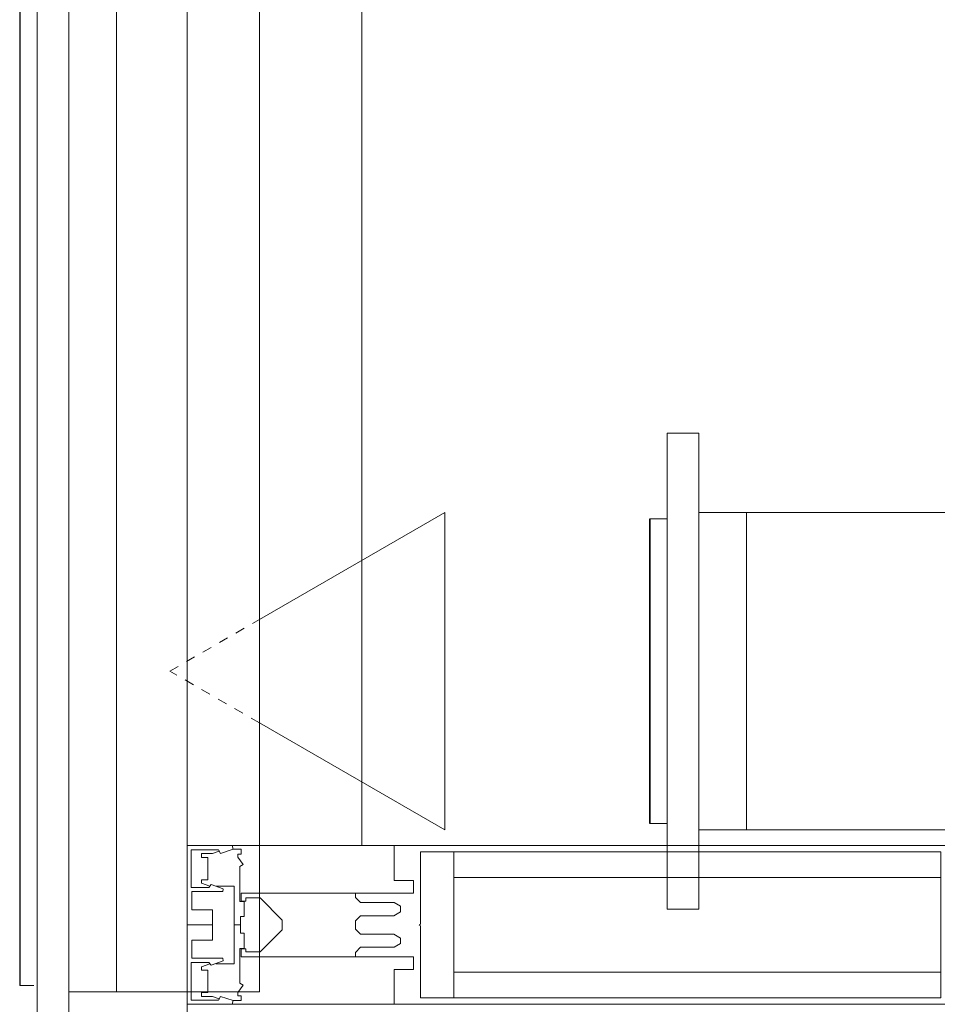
# Model space of a CAD drawing. Header units: millimetres. Extents: x -173851 to 481338, y -267897 to -21875.
# Tile 198 of 256: x -28497 to -28208, y -84805 to -84494. Entities that reach past the tile are written whole.
import ezdxf

# ---------------------------------------------------------------- set-up
doc = ezdxf.new("R2010")
doc.units = ezdxf.units.MM
doc.linetypes.add('ADSK_Скрыто', pattern=[6, 3, -3])
doc.layers.add('_Скрыто_', color=7, linetype='ADSK_Скрыто', lineweight=5, plot=False)
for name, color, linetype, lineweight in [('Воздуховоды', 7, 'Continuous', 18), ('Воздухораспределители', 7, 'Continuous', 18), ('Импосты витража', 7, 'Continuous', 5), ('Панели витража', 7, 'Continuous', 5), ('Сводный потолок_инженерия', 7, 'Continuous', 18), ('Соединительные детали воздуховодов', 7, 'Continuous', 18), ('Элементы узлов', 7, 'Continuous', 5)]:
    doc.layers.add(name, color=color, linetype=linetype, lineweight=lineweight)

# ---------------------------------------------------------------- blocks, each defined once
blk = doc.blocks.new('ADSK_ПереходникВоздуховодов_КруглыйНаПрямоугольный - Стандарт-V272-План вент_ 3 Корп_ 1 Эт_в осях 5_1_0-13_1_0')
at = {"layer": 'Соединительные детали воздуховодов', "color": 5, "true_color": 0x0000ff}
for p, q in [((200, 50), (15, 50)), ((147.66, 50), (200, 50)), ((200, 46.19), (200, 45.3)), ((200, 21.15), (200, 17.08)), ((200, -17.08), (200, -21.15)), ((200, -45.3), (200, -46.19)), ((15, -50), (200, -50)), ((200, -50), (147.66, -50))]:
    blk.add_line(p, q, dxfattribs=at)
blk = doc.blocks.new('Реш_Типовая_Приток - Решетка Приточная-12471467-План вент_ 3 Корп_ 1 Эт_в осях 5_1_0-13_1_0')
at = {"layer": '_Скрыто_', "color": 5, "true_color": 0x0000ff}
blk.add_line((848, -15.44), (848, -15.51), dxfattribs=at)
at = {"layer": 'Воздухораспределители', "color": 5, "true_color": 0x0000ff}
for p, q in [((-850, 15), (850, 15)), ((850, 0), (850, 15)), ((-875, 0), (875, 0)), ((875, -10), (-875, -10)), ((848, -11.08), (848, -15.36)), ((-848, -15.36), (848, -15.36)), ((848, -15.36), (848, -15.51)), ((-848, -15.51), (848, -15.51))]:
    blk.add_line(p, q, dxfattribs=at)
blk = doc.blocks.new('Реш_Типовая_Приток - Решетка Приточная-V273-План вент_ 3 Корп_ 1 Эт_в осях 5_1_0-13_1_0')
at = {"layer": '_Скрыто_', "color": 5, "true_color": 0x0000ff}
for p, q in [((-48, -15.44), (-48, -15.44)), ((-48, -15.44), (-48, -15.44)), ((-48, -15.44), (-48, -15.44)), ((-48, -15.44), (-48, -15.44)), ((48, -15.44), (48, -15.44)), ((48, -15.44), (48, -15.44)), ((48, -15.44), (48, -15.44)), ((48, -15.44), (48, -15.44)), ((0, -166.54), (-16.28, -138.36)), ((16.28, -138.36), (0, -166.54))]:
    blk.add_line(p, q, dxfattribs=at)
at = {"layer": 'Воздухораспределители', "color": 5, "true_color": 0x0000ff}
for p, q in [((-50, 15), (50, 15)), ((-50, 15), (-50, 0)), ((50, 0), (50, 15)), ((-75, 0), (75, 0)), ((-75, 0), (-75, -10)), ((75, -10), (75, 0)), ((75, -10), (-75, -10)), ((-48, -15.36), (-48, -10)), ((48, -10), (48, -15.36)), ((-48, -15.44), (-48, -15.36)), ((-48, -15.36), (48, -15.36)), ((-48, -15.44), (-48, -15.44)), ((-48, -15.44), (-48, -15.44)), ((-48, -15.44), (-48, -15.44)), ((48, -15.36), (48, -15.44)), ((48, -15.44), (48, -15.44)), ((48, -15.44), (48, -15.44)), ((48, -15.44), (48, -15.44)), ((-48, -15.51), (48, -15.51)), ((-48, -15.51), (48, -15.51)), ((-48, -15.51), (48, -15.51)), ((-48, -15.51), (48, -15.51)), ((-50, -80), (50, -80)), ((-16.31, -138.31), (-50, -80)), ((50, -80), (16.31, -138.31))]:
    blk.add_line(p, q, dxfattribs=at)
blk = doc.blocks.new('A$C2f9d5261')
at = {"layer": 'Воздуховоды', "color": 5, "true_color": 0x0000ff}
for p in [(-17452.12, 22739.2), (-17512.12, 21039.2)]:
    blk.add_line(p, (-17452.12, 21039.2), dxfattribs=at)
at = {"layer": '_Скрыто_', "color": 5, "true_color": 0x0000ff}
for name, p, rotation in [('Реш_Типовая_Приток - Решетка Приточная-12471467-План вент_ 3 Корп_ 1 Эт_в осях 5_1_0-13_1_0', (-17512.12, 21889.2), 269.9999999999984), ('Реш_Типовая_Приток - Решетка Приточная-V273-План вент_ 3 Корп_ 1 Эт_в осях 5_1_0-13_1_0', (-17313.81, 21140.23), 269.9999999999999)]:
    blk.add_blockref(name, p, dxfattribs=dict(at, rotation=rotation))
at = {"layer": 'Соединительные детали воздуховодов', "color": 5, "true_color": 0x0000ff}
blk.add_blockref('ADSK_ПереходникВоздуховодов_КруглыйНаПрямоугольный - Стандарт-V272-План вент_ 3 Корп_ 1 Эт_в осях 5_1_0-13_1_0', (-17313.81, 21140.23), dxfattribs=at)
blk = doc.blocks.new('System Panel - A_PAN_Glass-5043099-50_AS_Plan_L01_Маркировочный - зависимый 4')
at = {"layer": 'Панели витража'}
for p, q in [((697.5, 0), (-697.5, 0)), ((-697.5, 0), (-697.5, -55)), ((-697.5, -55), (697.5, -55))]:
    blk.add_line(p, q, dxfattribs=at)
blk = doc.blocks.new('Rectangular Mullion - R_StandardFrame_50Wx250H-5023693-50_AS_Plan_L01_Маркировочный - зависимый 4')
at = {"layer": 'Импосты витража'}
for p, q in [((58108.72, 53938.39), (58108.72, 55383.39)), ((58108.72, 55383.39), (58108.72, 53938.39))]:
    blk.add_line(p, q, dxfattribs=at)
blk = doc.blocks.new('Rectangular Mullion - 50Wx250H-V11-50_AS_Plan_L01_Маркировочный - зависимый 4')
at = {"layer": 'Элементы узлов'}
for p, q in [((-25, 65.25), (-25, 250)), ((-25, 250), (0, 250)), ((25, 250), (0, 250)), ((25, 65.25), (25, 250)), ((-23, 237.3), (0, 237.3)), ((-23, 237.3), (-23, 73.55)), ((-14.9, 83.95), (-14.9, 237.3)), ((23, 237.3), (0, 237.3)), ((14.9, 83.95), (14.9, 237.3)), ((23, 237.3), (23, 73.55)), ((0, 83.95), (-23, 83.95)), ((0, 83.95), (23, 83.95)), ((-0.5, 73.55), (-23, 73.55)), ((0.5, 73.55), (23, 73.55)), ((-14, 71.25), (-14, 65.25)), ((-10, 71.25), (-14, 71.25)), ((-10, 53), (-10, 71.25)), ((10, 71.25), (14, 71.25)), ((10, 53), (10, 71.25)), ((14, 71.25), (14, 65.25)), ((-14, 65.25), (-25, 65.25)), ((-7.04, 65.22), (-5.87, 67.25)), ((-7.04, 65.22), (-7.04, 54.66)), ((-4.13, 67.25), (-5.87, 67.25)), ((-4.13, 67.25), (-2.92, 65.06)), ((4.13, 67.25), (2.92, 65.06)), ((4.13, 67.25), (5.87, 67.25)), ((7.04, 65.22), (5.87, 67.25)), ((7.04, 65.22), (7.04, 54.66)), ((14, 65.25), (25, 65.25)), ((-2.92, 65.06), (-2.92, 54.62)), ((2.92, 65.06), (2.92, 54.62)), ((-8.7, 53), (-10, 53)), ((-10, 53), (-10, 17)), ((-8.7, 53), (-7.04, 54.66)), ((-1.3, 53), (-2.92, 54.62)), ((0, 53), (-1.3, 53)), ((0, 53), (1.3, 53)), ((1.3, 53), (2.92, 54.62)), ((8.7, 53), (7.04, 54.66)), ((8.7, 53), (10, 53)), ((10, 53), (10, 17)), ((-8.5, 22.99), (-1.51, 29.98)), ((-1.51, 29.98), (0, 29.98)), ((1.51, 29.98), (0, 29.98)), ((8.5, 22.99), (1.51, 29.98)), ((-8.5, 18.46), (-8.5, 22.99)), ((8.5, 18.46), (8.5, 22.99)), ((-22.32, 17), (-23.85, 17)), ((-23.85, 17), (-23.85, 14.57)), ((-22.32, 17), (-22.32, 16.02)), ((-22.32, 16.02), (-21.33, 16.02)), ((-19, 17.65), (-21.33, 16.02)), ((-18.37, 16.6), (-19, 17.65)), ((-7.38, 16.6), (-18.37, 16.6)), ((-10, 17), (-7.5, 17)), ((-7.5, 18.46), (-8.5, 18.46)), ((-7.5, 17), (-7.5, 18.46)), ((-7.38, 18), (-7.38, 16.6)), ((-2.63, 18), (-7.38, 18)), ((-2.63, 18), (-2.63, 16.83)), ((-2.63, 16.83), (0, 16.83)), ((2.63, 16.83), (0, 16.83)), ((0, 14.8), (0, 16.83)), ((0, 14.8), (0, 16.83)), ((2.63, 18), (2.63, 16.83)), ((2.63, 18), (7.38, 18)), ((7.38, 18), (7.38, 16.6)), ((7.38, 16.6), (18.37, 16.6)), ((7.5, 18.46), (8.5, 18.46)), ((7.5, 17), (7.5, 18.46)), ((10, 17), (7.5, 17)), ((18.37, 16.6), (19, 17.65)), ((19, 17.65), (21.33, 16.02)), ((22.32, 16.02), (21.33, 16.02)), ((22.32, 17), (22.32, 16.02)), ((22.32, 17), (23.85, 17)), ((23.85, 17), (23.85, 14.57)), ((-23.85, 14.57), (-25, 14.23)), ((-25, 0), (-25, 14.23)), ((-22.52, 10.58), (-23.85, 14.57)), ((-12.2, 9.01), (-12.2, 14.8)), ((-12.2, 14.8), (0, 14.8)), ((12.2, 14.8), (0, 14.8)), ((12.2, 9.01), (12.2, 14.8)), ((22.52, 10.58), (23.85, 14.57)), ((23.85, 14.57), (25, 14.23)), ((25, 0), (25, 14.23)), ((-22.52, 10.58), (-23.7, 9.89)), ((-23.7, 1.3), (-23.7, 9.89)), ((-23.23, 10.16), (-22.5, 7.97)), ((-12.7, 7.62), (-11.34, 11.4)), ((-10.5, 11.23), (-11.26, 11.4)), ((-10.5, 1.5), (-10.5, 11.23)), ((10.5, 11.23), (11.26, 11.4)), ((10.5, 1.5), (10.5, 11.23)), ((12.7, 7.62), (11.34, 11.4)), ((23.23, 10.16), (22.5, 7.97)), ((22.52, 10.58), (23.7, 9.89)), ((23.7, 1.3), (23.7, 9.89)), ((-22.5, 7.97), (-22.5, 4.5)), ((-21.3, 4.5), (-21.3, 6.5)), ((-21.3, 6.5), (-14.2, 6.5)), ((-14.2, 6.5), (-14.2, 4.5)), ((-13.17, 4.5), (-12.2, 7.21)), ((-12.7, 7.62), (-11.8, 6.89)), ((-11.8, 1.3), (-11.8, 6.89)), ((0, 8), (-4.8, 8)), ((-4.8, 1.5), (-4.8, 8)), ((0, 0), (0, 8)), ((0, 8), (4.8, 8)), ((0, 0), (0, 8)), ((4.8, 1.5), (4.8, 8)), ((12.7, 7.62), (11.8, 6.89)), ((11.8, 1.3), (11.8, 6.89)), ((13.17, 4.5), (12.2, 7.21)), ((21.3, 6.5), (14.2, 6.5)), ((14.2, 6.5), (14.2, 4.5)), ((21.3, 4.5), (21.3, 6.5)), ((22.5, 7.97), (22.5, 4.5)), ((-21.3, 4.5), (-22.5, 4.5)), ((-13.17, 4.5), (-14.2, 4.5)), ((13.17, 4.5), (14.2, 4.5)), ((21.3, 4.5), (22.5, 4.5)), ((-23.7, 1.3), (-11.8, 1.3)), ((-4.8, 1.5), (-10.5, 1.5)), ((4.8, 1.5), (10.5, 1.5)), ((23.7, 1.3), (11.8, 1.3)), ((-25, 0), (0, 0)), ((25, 0), (0, 0))]:
    blk.add_line(p, q, dxfattribs=at)
for centre, start, end in [((-0.5, 73.05), 360, 90), ((0.5, 73.05), 90, 180)]:
    blk.add_arc(centre, 0.5, start, end, dxfattribs=at)
blk = doc.blocks.new('Rectangular Mullion - R_StandardFrame_50Wx250H-5043096-50_AS_Plan_L01_Маркировочный - зависимый 4')
at = {"layer": 'Импосты витража', "lineweight": 9}
for p, q in [((-25, 0), (-25, 250)), ((-25, 250), (25, 250)), ((25, 250), (25, 0)), ((25, 0), (-25, 0))]:
    blk.add_line(p, q, dxfattribs=at)
blk = doc.blocks.new('RST_AR_KMN_R22_SLB_FCD_rvt-1-50_AS_Plan_L01_Маркировочный - зависимый 4')
at = {"layer": 'Импосты витража', "lineweight": 5}
for p in [(0, 0), (0, -1445)]:
    blk.add_blockref('Rectangular Mullion - R_StandardFrame_50Wx250H-5023693-50_AS_Plan_L01_Маркировочный - зависимый 4', p, dxfattribs=at)
at = {"layer": 'Импосты витража', "lineweight": 5, "extrusion": (0, 0, -1), "rotation": 90.0000000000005}
for name in ['Rectangular Mullion - 50Wx250H-V11-50_AS_Plan_L01_Маркировочный - зависимый 4', 'Rectangular Mullion - R_StandardFrame_50Wx250H-5043096-50_AS_Plan_L01_Маркировочный - зависимый 4']:
    blk.add_blockref(name, (-58108.72, 53938.39), dxfattribs=at)
at = {"layer": 'Панели витража', "lineweight": 5, "rotation": 89.99999999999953}
blk.add_blockref('System Panel - A_PAN_Glass-5043099-50_AS_Plan_L01_Маркировочный - зависимый 4', (58108.72, 54660.89), dxfattribs=at)

msp = doc.modelspace()

# ---------------------------------------------------------------- block references
at = {"lineweight": 5}
msp.add_blockref('RST_AR_KMN_R22_SLB_FCD_rvt-1-50_AS_Plan_L01_Маркировочный - зависимый 4', (-86552.85, -138717.98), dxfattribs=at)
at = {"layer": 'Сводный потолок_инженерия', "linetype": 'ByBlock'}
msp.add_blockref('A$C2f9d5261', (-10969.19, -105839.87), dxfattribs=at)

doc.saveas('drawing.dxf')
